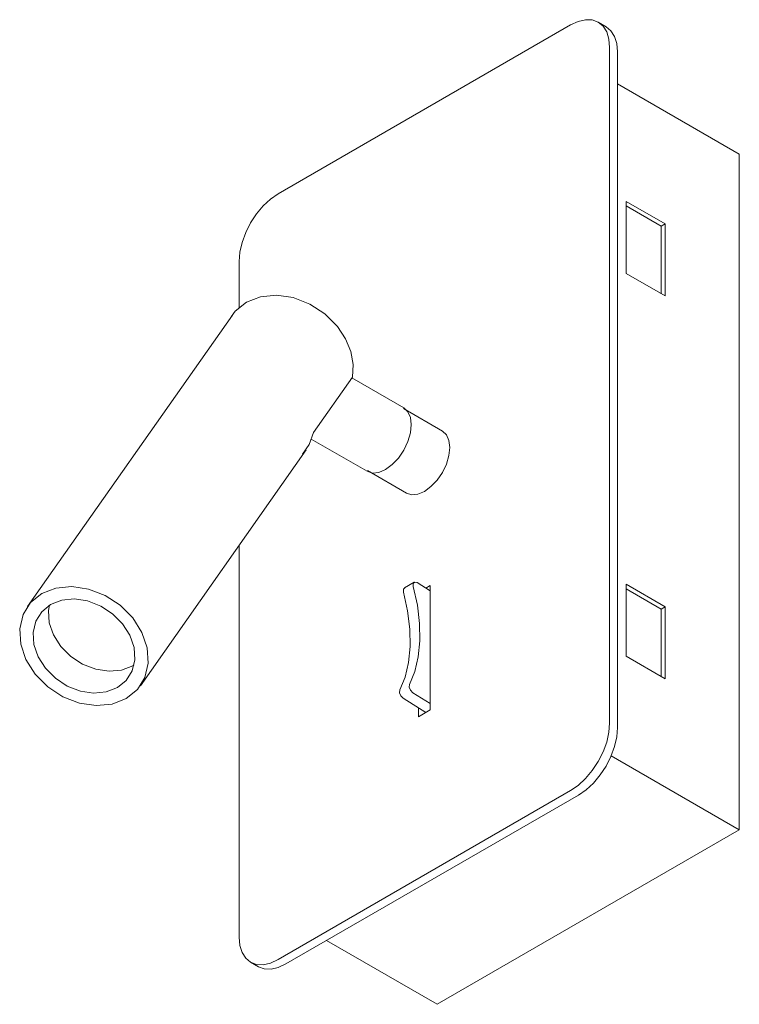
# Model space of a CAD drawing. Header units: millimetres. Extents: x -6654 to -4851, y -1200 to 6729.
# Tile 1 of 4: x -5818 to -5688, y -1200 to -1021. Entities that reach past the tile are written whole.
import ezdxf

# ---------------------------------------------------------------- set-up
doc = ezdxf.new("R2010")
doc.units = ezdxf.units.MM
doc.layers.add('Luminarias', color=7, linetype='Continuous', lineweight=20)

# ---------------------------------------------------------------- blocks, each defined once
blk = doc.blocks.new('62114 - 62114 SUAU LED Satin gold recessed lamp-532287-00 Isometrico PDF')
at = {"layer": 'Luminarias', "color": 8, "lineweight": 9, "true_color": 0x808080}
for p, q in [((-6938.81, -1022.42), (-6991.84, -1053.03)), ((-6932.39, -1022.74), (-6933.81, -1021.92)), ((-6931.74, -1148.97), (-6931.74, -1026.5)), ((-6930.32, -1027.31), (-6930.32, -1149.79)), ((-6930.32, -1033.09), (-6908.23, -1045.84)), ((-6908.23, -1045.84), (-6908.23, -1168.32)), ((-6928.73, -1067.48), (-6928.73, -1054.42)), ((-6928.73, -1054.42), (-6921.66, -1058.5)), ((-6922.37, -1058.91), (-6928.73, -1055.23)), ((-6922.37, -1058.91), (-6921.66, -1058.5)), ((-6922.37, -1071.16), (-6922.37, -1058.91)), ((-6921.66, -1058.5), (-6921.66, -1071.56)), ((-6998.91, -1065.28), (-6998.91, -1073.66)), ((-6921.66, -1071.56), (-6928.73, -1067.48)), ((-7000.15, -1075.02), (-7037.28, -1127.83)), ((-6985.46, -1096.31), (-6978.39, -1086.26)), ((-6969.07, -1091.84), (-6978.49, -1086.4)), ((-6962.07, -1096.04), (-6969.14, -1091.96)), ((-6985.86, -1097.49), (-6975.72, -1103.34)), ((-7016.82, -1142.21), (-6986.77, -1099.45)), ((-6975.64, -1103.22), (-6968.57, -1107.3)), ((-6998.91, -1116.64), (-6998.91, -1187.76)), ((-6967.18, -1123.46), (-6968.94, -1124.48)), ((-6966.65, -1123.52), (-6964.26, -1125.02)), ((-6965.05, -1124.52), (-6964.26, -1124.07)), ((-6964.26, -1124.07), (-6964.26, -1146.6)), ((-6928.73, -1136.88), (-6928.73, -1123.82)), ((-6928.73, -1123.82), (-6921.66, -1127.9)), ((-6922.37, -1128.31), (-6928.73, -1124.64)), ((-6922.37, -1128.31), (-6921.66, -1127.9)), ((-6921.66, -1127.9), (-6921.66, -1140.97)), ((-6922.37, -1140.56), (-6922.37, -1128.31)), ((-6921.66, -1140.97), (-6928.73, -1136.88)), ((-6964.26, -1145.45), (-6967.42, -1143.47)), ((-6969.19, -1144.49), (-6965.07, -1147.07)), ((-6966.38, -1147.83), (-6966.38, -1146.25)), ((-6964.26, -1146.6), (-6966.38, -1147.83)), ((-6931.47, -1154.9), (-6908.23, -1168.32)), ((-6991.84, -1191.84), (-6938.81, -1161.22)), ((-6937.39, -1162.04), (-6990.43, -1192.65)), ((-6908.23, -1168.32), (-6963.03, -1199.96)), ((-6983.05, -1188.4), (-6963.03, -1199.96)), ((-6996.84, -1192.33), (-6995.43, -1193.15))]:
    blk.add_line(p, q, dxfattribs=at)
for points in [[(-6933.81, -1021.92, 0), (-6934.88, -1021.52, 0), (-6936.1, -1021.47, 0), (-6937.43, -1021.78, 0), (-6938.81, -1022.42, 0)], [(-6931.74, -1026.5, 0), (-6931.87, -1024.98, 0), (-6932.27, -1023.68, 0), (-6932.93, -1022.65, 0), (-6933.81, -1021.92, 0)], [(-6932.39, -1022.74, 0), (-6931.51, -1023.47, 0), (-6930.86, -1024.5, 0), (-6930.46, -1025.8, 0), (-6930.32, -1027.31, 0)], [(-6991.84, -1053.03, 0), (-6993.22, -1053.99, 0), (-6994.55, -1055.22, 0), (-6995.77, -1056.68, 0), (-6996.84, -1058.31, 0), (-6997.72, -1060.06, 0), (-6998.37, -1061.85, 0), (-6998.78, -1063.61, 0), (-6998.91, -1065.28, 0)], [(-7000.38, -1075.36, 0), (-6999.61, -1074.33, 0), (-6997.58, -1072.68, 0), (-6995.03, -1071.69, 0), (-6992.14, -1071.41, 0), (-6989.09, -1071.86, 0), (-6986.1, -1073.02, 0), (-6983.37, -1074.81, 0), (-6981.09, -1077.1, 0)], [(-6981.09, -1077.1, 0), (-6979.63, -1079.3, 0), (-6978.67, -1081.63, 0), (-6978.25, -1083.98, 0), (-6978.39, -1086.26, 0)], [(-6967.7, -1094.88, 0), (-6967.86, -1093.57, 0), (-6968.33, -1092.53, 0), (-6969.07, -1091.84, 0)], [(-6975.72, -1103.34, 0), (-6974.74, -1103.65, 0), (-6973.61, -1103.53, 0), (-6972.39, -1103.02, 0), (-6971.18, -1102.13, 0), (-6970.05, -1100.93, 0), (-6969.07, -1099.51, 0), (-6968.33, -1097.95, 0), (-6967.86, -1096.37, 0), (-6967.7, -1094.88, 0)], [(-6987.4, -1100.23, 0), (-6986.2, -1098.5, 0), (-6985.46, -1096.31, 0)], [(-6965.32, -1106.98, 0), (-6964.13, -1106.11, 0), (-6963.03, -1104.94, 0), (-6962.07, -1103.55, 0), (-6961.34, -1102.03, 0), (-6960.88, -1100.48, 0), (-6960.73, -1099.02, 0), (-6960.88, -1097.74, 0), (-6961.34, -1096.72, 0), (-6962.07, -1096.04, 0)], [(-6962.07, -1096.04, 0), (-6961.34, -1096.72, 0), (-6960.88, -1097.74, 0), (-6960.73, -1099.02, 0)], [(-6968.57, -1107.3, 0), (-6967.62, -1107.6, 0), (-6966.51, -1107.49, 0), (-6965.32, -1106.98, 0), (-6964.13, -1106.11, 0), (-6963.03, -1104.94, 0), (-6962.07, -1103.55, 0), (-6961.34, -1102.03, 0), (-6960.88, -1100.48, 0), (-6960.73, -1099.02, 0)], [(-6965.32, -1106.98, 0), (-6966.51, -1107.49, 0), (-6967.62, -1107.6, 0), (-6968.57, -1107.3, 0)], [(-7018.21, -1129.91, 0), (-7020.49, -1127.62, 0), (-7023.22, -1125.84, 0), (-7026.21, -1124.68, 0), (-7029.26, -1124.22, 0), (-7032.15, -1124.5, 0), (-7034.7, -1125.5, 0), (-7036.73, -1127.14, 0), (-7038.1, -1129.32, 0), (-7038.71, -1131.89, 0), (-7038.53, -1134.68, 0), (-7037.57, -1137.48, 0), (-7035.89, -1140.12, 0)], [(-6969.11, -1125.23, 0), (-6969.12, -1124.71, 0), (-6968.85, -1124.44, 0)], [(-6966.65, -1123.52, 0), (-6967.08, -1123.42, 0), (-6967.35, -1123.68, 0), (-6967.34, -1124.21, 0)], [(-6966.14, -1134.05, 0), (-6966.2, -1130.92, 0), (-6966.6, -1127.62, 0), (-6967.34, -1124.21, 0)], [(-6969.11, -1125.23, 0), (-6968.37, -1128.64, 0), (-6967.97, -1131.94, 0), (-6967.91, -1135.08, 0)], [(-7034.04, -1139.05, 0), (-7035.36, -1136.97, 0), (-7036.13, -1134.75, 0), (-7036.27, -1132.55, 0), (-7035.78, -1130.52, 0), (-7034.7, -1128.79, 0), (-7033.1, -1127.49, 0), (-7031.09, -1126.7, 0), (-7028.8, -1126.48, 0), (-7026.39, -1126.84, 0), (-7024.02, -1127.76, 0), (-7021.87, -1129.17, 0), (-7020.06, -1130.98, 0)], [(-7035.89, -1140.12, 0), (-7033.61, -1142.41, 0), (-7030.88, -1144.2, 0), (-7027.89, -1145.36, 0), (-7024.84, -1145.82, 0), (-7021.94, -1145.54, 0), (-7019.39, -1144.54, 0), (-7017.37, -1142.89, 0), (-7016, -1140.71, 0), (-7015.39, -1138.14, 0), (-7015.57, -1135.36, 0), (-7016.53, -1132.55, 0), (-7018.21, -1129.91, 0)], [(-7020.06, -1130.98, 0), (-7018.73, -1133.07, 0), (-7017.97, -1135.29, 0), (-7017.83, -1137.49, 0), (-7018.32, -1139.52, 0), (-7019.4, -1141.24, 0), (-7021, -1142.55, 0), (-7023.01, -1143.33, 0), (-7025.3, -1143.55, 0), (-7027.71, -1143.19, 0), (-7030.07, -1142.27, 0), (-7032.23, -1140.86, 0), (-7034.04, -1139.05, 0)], [(-6967.91, -1135.08, 0), (-6968.2, -1137.99, 0), (-6968.83, -1140.64, 0), (-6969.8, -1142.98, 0)], [(-6968.03, -1141.96, 0), (-6967.07, -1139.62, 0), (-6966.43, -1136.97, 0), (-6966.14, -1134.05, 0)], [(-6968.03, -1141.96, 0), (-6968.08, -1142.45, 0), (-6967.84, -1143.04, 0), (-6967.42, -1143.47, 0)], [(-6969.19, -1144.49, 0), (-6969.61, -1144.06, 0), (-6969.84, -1143.48, 0), (-6969.8, -1142.98, 0)], [(-6938.81, -1161.22, 0), (-6937.43, -1160.27, 0), (-6936.1, -1159.04, 0), (-6934.88, -1157.58, 0), (-6933.81, -1155.94, 0), (-6932.93, -1154.2, 0), (-6932.27, -1152.41, 0), (-6931.87, -1150.64, 0), (-6931.74, -1148.97, 0)], [(-6930.32, -1149.79, 0), (-6930.46, -1151.46, 0), (-6930.86, -1153.22, 0), (-6931.51, -1155.01, 0), (-6932.39, -1156.76, 0), (-6933.46, -1158.39, 0), (-6934.69, -1159.85, 0), (-6936.01, -1161.08, 0), (-6937.39, -1162.04, 0)], [(-6998.91, -1187.76, 0), (-6998.78, -1189.27, 0), (-6998.37, -1190.57, 0), (-6997.72, -1191.6, 0), (-6996.84, -1192.33, 0)], [(-6996.84, -1192.33, 0), (-6995.77, -1192.73, 0), (-6994.55, -1192.78, 0), (-6993.22, -1192.48, 0), (-6991.84, -1191.84, 0)], [(-6990.43, -1192.65, 0), (-6991.81, -1193.29, 0), (-6993.13, -1193.6, 0), (-6994.35, -1193.55, 0), (-6995.43, -1193.15, 0)]]:
    blk.add_polyline3d(points, dxfattribs=at)
at = {"layer": 'Luminarias', "color": 7, "lineweight": 9, "true_color": 0xf5f5f5}
for points in [[(-7033.33, -1127.58, 0), (-7033.48, -1128.58, 0), (-7033.34, -1130.78, 0), (-7032.58, -1133, 0), (-7031.25, -1135.09, 0)], [(-7031.25, -1135.09, 0), (-7029.44, -1136.9, 0), (-7027.29, -1138.31, 0), (-7024.92, -1139.23, 0), (-7022.51, -1139.59, 0), (-7020.23, -1139.37, 0), (-7018.21, -1138.58, 0), (-7018.04, -1138.48, 0)]]:
    blk.add_polyline3d(points, dxfattribs=at)

msp = doc.modelspace()

# ---------------------------------------------------------------- block references
at = {"layer": 'Luminarias', "color": 8, "lineweight": 9, "true_color": 0x808080}
msp.add_blockref('62114 - 62114 SUAU LED Satin gold recessed lamp-532287-00 Isometrico PDF', (1220.38, 0), dxfattribs=at)

doc.saveas('drawing.dxf')
